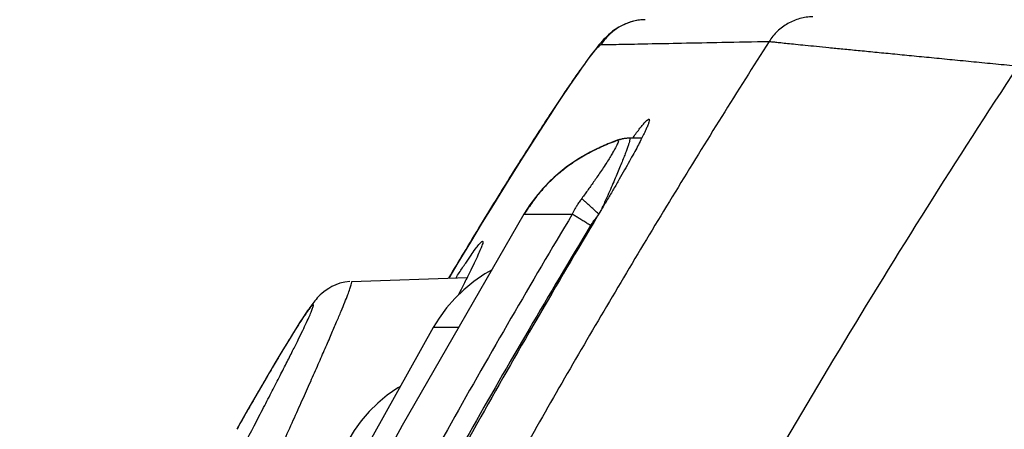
# Model space of a CAD drawing. Header units: inches. Extents: x 0 to 34, y 0 to 22.
# Tile 48 of 64: x 18.266 to 18.695, y 10.853 to 11.031. Entities that reach past the tile are written whole.
import ezdxf

# ---------------------------------------------------------------- set-up
doc = ezdxf.new("R2010")
doc.units = ezdxf.units.IN
doc.header["$LTSCALE"] = 1.87
doc.header["$MEASUREMENT"] = 0
doc.layers.get('0').update_dxf_attribs({"linetype": 'CONTINUOUS'})

msp = doc.modelspace()

# ---------------------------------------------------------------- linework, layer by layer
at = {"color": 7, "linetype": 'CONTINUOUS'}
for p, q in [((18.51916, 11.02132), (18.51854, 11.02059)), ((18.50927, 11.00812), (18.50721, 11.00515)), ((18.50721, 11.00515), (18.50498, 11.00188)), ((18.50498, 11.00188), (18.50256, 10.99828)), ((18.49994, 10.99434), (18.49711, 10.99003)), ((18.50256, 10.99828), (18.49994, 10.99434)), ((18.49711, 10.99003), (18.49405, 10.98532)), ((18.49405, 10.98532), (18.49074, 10.9802)), ((18.49074, 10.9802), (18.48529, 10.97163)), ((18.52689, 10.97909), (18.52636, 10.97891)), ((18.52636, 10.97891), (18.52649, 10.97894)), ((18.52979, 10.97971), (18.52975, 10.97971)), ((18.53165, 10.97982), (18.53155, 10.97982)), ((18.53699, 10.97982), (18.53168, 10.97982)), ((18.48529, 10.97163), (18.4792, 10.96193)), ((18.4792, 10.96193), (18.47246, 10.95103)), ((18.47246, 10.95103), (18.4676, 10.9431)), ((18.4676, 10.9431), (18.46247, 10.93463)), ((18.48578, 10.94675), (18.50676, 10.94675)), ((18.46247, 10.93463), (18.45704, 10.9256)), ((18.45704, 10.9256), (18.4531, 10.91898)), ((18.41075, 10.9175), (18.46107, 10.91926)), ((18.387, 10.89765), (18.38556, 10.89535)), ((18.38832, 10.89973), (18.387, 10.89765)), ((18.4574, 10.89746), (18.44633, 10.89748)), ((18.38401, 10.89284), (18.38232, 10.89009)), ((18.38556, 10.89535), (18.38401, 10.89284)), ((18.38232, 10.89009), (18.3805, 10.88707)), ((18.3805, 10.88707), (18.37746, 10.88199)), ((18.37746, 10.88199), (18.37403, 10.87616)), ((18.37403, 10.87616), (18.37013, 10.86946)), ((18.37013, 10.86946), (18.36572, 10.86178)), ((18.36572, 10.86178), (18.36082, 10.85315))]:
    msp.add_line(p, q, dxfattribs=at)
for points in [[(18.53853, 11.03141), (18.53802, 11.03139), (18.53562, 11.03117), (18.53346, 11.03076), (18.5315, 11.0302), (18.52974, 11.02953), (18.52814, 11.02878), (18.52671, 11.02798), (18.52544, 11.02715), (18.52433, 11.02634), (18.52336, 11.02556), (18.52251, 11.02482), (18.52176, 11.02411), (18.52106, 11.02341), (18.52041, 11.02272), (18.51978, 11.02203), (18.51916, 11.02132)], [(18.51854, 11.02059), (18.51792, 11.01984), (18.51728, 11.01904), (18.51662, 11.0182), (18.51593, 11.01731), (18.51522, 11.01637), (18.51447, 11.01538), (18.51369, 11.01432), (18.51288, 11.01321), (18.51203, 11.01204), (18.51115, 11.0108), (18.50927, 11.00812)], [(18.52636, 10.97891), (18.52065, 10.97665), (18.51456, 10.97374), (18.50907, 10.97058), (18.50412, 10.96717), (18.49962, 10.96351), (18.49551, 10.95957), (18.49177, 10.95534), (18.48835, 10.95077), (18.48578, 10.94675)], [(18.52975, 10.97971), (18.52828, 10.97946), (18.52689, 10.97909)], [(18.53155, 10.97982), (18.5306, 10.97979), (18.52979, 10.97971)], [(18.48578, 10.94675), (18.43283, 10.85478), (18.38193, 10.76063), (18.33388, 10.6658)], [(18.47189, 10.92262), (18.46869, 10.92077), (18.46391, 10.91745), (18.45959, 10.9139), (18.45566, 10.91008), (18.45209, 10.90597), (18.44885, 10.90155), (18.44633, 10.89748)], [(18.40995, 10.91746), (18.40778, 10.91717), (18.40574, 10.91669), (18.40389, 10.91604), (18.40225, 10.91529), (18.40084, 10.9145), (18.39967, 10.91373), (18.3987, 10.913), (18.39786, 10.9123), (18.39711, 10.91161), (18.39644, 10.91093), (18.39585, 10.9103), (18.39532, 10.90969), (18.39484, 10.90911), (18.39438, 10.90854), (18.39394, 10.90797), (18.3935, 10.90738), (18.39305, 10.90677)], [(18.39305, 10.90677), (18.3926, 10.90615), (18.39214, 10.90549), (18.39166, 10.90479), (18.39116, 10.90406), (18.39064, 10.90329), (18.3901, 10.90247), (18.38954, 10.90161), (18.38832, 10.89973)], [(18.44633, 10.89748), (18.40388, 10.82144), (18.36271, 10.74373), (18.32357, 10.6658)], [(18.43199, 10.8718), (18.43096, 10.87121), (18.42633, 10.86801), (18.42216, 10.86457), (18.4184, 10.86088), (18.415, 10.85691), (18.41193, 10.85262), (18.40957, 10.84869)]]:
    msp.add_lwpolyline(points, dxfattribs=at)
for points, knots in [([(18.53853, 11.03141), (18.53768, 11.03139), (18.53599, 11.03127), (18.53348, 11.0308), (18.53104, 11.03006), (18.52869, 11.02905), (18.52647, 11.02779), (18.5244, 11.02629), (18.52252, 11.02458), (18.52083, 11.02266), (18.51985, 11.02126), (18.51941, 11.02054)], [0, 0, 0, 0, 0.111093, 0.222187, 0.333285, 0.444387, 0.555495, 0.66661, 0.777733, 0.888863, 1, 1, 1, 1]), ([(18.61136, 11.03268), (18.61041, 11.03266), (18.60853, 11.03251), (18.60575, 11.03194), (18.60307, 11.03102), (18.60051, 11.02978), (18.59813, 11.02823), (18.59596, 11.0264), (18.59403, 11.02431), (18.59293, 11.02277), (18.59242, 11.02197)], [0, 0, 0, 0, 0.124812, 0.249646, 0.374522, 0.499457, 0.624466, 0.749557, 0.874735, 1, 1, 1, 1]), ([(18.4531, 10.91898), (18.45526, 10.92262), (18.45997, 10.9305), (18.4671, 10.94229), (18.47431, 10.95405), (18.48102, 10.96484), (18.48721, 10.97466), (18.49287, 10.9835), (18.49798, 10.99135), (18.50254, 10.99823), (18.50655, 11.00415), (18.51, 11.00911), (18.51291, 11.01316), (18.51527, 11.01627), (18.5171, 11.01856), (18.51836, 11.01984), (18.51911, 11.02054), (18.51941, 11.02054)], [0, 0, 0, 0, 0.104432, 0.226637, 0.340282, 0.445017, 0.540611, 0.62697, 0.704097, 0.77202, 0.830786, 0.880497, 0.921398, 0.953665, 0.977387, 0.992696, 1, 1, 1, 1]), ([(18.59242, 11.02197), (18.57857, 11.00024), (18.55129, 10.95651), (18.51167, 10.8901), (18.48612, 10.8453), (18.47357, 10.82278)], [0, 0, 0, 0, 0.333159, 0.666493, 1, 1, 1, 1]), ([(18.51941, 11.02054), (18.5223, 11.0206), (18.52907, 11.02073), (18.5407, 11.02096), (18.5553, 11.02124), (18.57287, 11.02159), (18.58557, 11.02183), (18.59242, 11.02197)], [0, 0, 0, 0, 0.118788, 0.278104, 0.478016, 0.718613, 1, 1, 1, 1]), ([(18.59242, 11.02197), (18.59277, 11.02192), (18.59367, 11.02182), (18.59534, 11.02163), (18.59764, 11.02139), (18.60057, 11.02109), (18.60414, 11.02073), (18.60834, 11.0203), (18.61317, 11.01982), (18.61862, 11.01928), (18.62468, 11.01868), (18.63133, 11.01803), (18.63854, 11.01732), (18.64629, 11.01656), (18.65451, 11.01576), (18.66316, 11.01491), (18.67217, 11.01403), (18.68148, 11.01312), (18.69099, 11.01219), (18.6974, 11.01156), (18.70062, 11.01125)], [0, 0, 0, 0, 0.009632, 0.025057, 0.046324, 0.073447, 0.106426, 0.14525, 0.18989, 0.240299, 0.296367, 0.357919, 0.424709, 0.496399, 0.572568, 0.652713, 0.736233, 0.82245, 0.910632, 1, 1, 1, 1]), ([(18.70062, 11.01125), (18.68726, 10.9909), (18.66094, 10.94994), (18.62262, 10.88776), (18.59787, 10.84582), (18.58569, 10.82473)], [0, 0, 0, 0, 0.333276, 0.666591, 1, 1, 1, 1]), ([(18.54009, 10.98815), (18.5401, 10.98815), (18.54019, 10.98812), (18.54039, 10.98782), (18.5402, 10.98721), (18.53997, 10.98628), (18.53943, 10.98498), (18.53871, 10.98332), (18.53774, 10.9813), (18.53656, 10.97893), (18.53514, 10.9762), (18.53348, 10.97312), (18.5316, 10.9697), (18.5295, 10.96594), (18.5272, 10.96191), (18.52473, 10.95766), (18.52215, 10.95327), (18.52039, 10.95031), (18.5195, 10.94882)], [0, 0, 0, 0, 0.000741, 0.007026, 0.019977, 0.041695, 0.072802, 0.113392, 0.163375, 0.222867, 0.291553, 0.36972, 0.457178, 0.5537, 0.658348, 0.768795, 0.883477, 1, 1, 1, 1]), ([(18.53299, 10.97982), (18.53346, 10.98046), (18.53441, 10.98178), (18.5358, 10.98364), (18.53709, 10.98527), (18.53814, 10.98652), (18.539, 10.98743), (18.53956, 10.9879), (18.53998, 10.98817), (18.54009, 10.98815)], [0, 0, 0, 0, 0.215629, 0.443645, 0.632553, 0.781839, 0.891826, 0.964565, 1, 1, 1, 1]), ([(18.5266, 10.97894), (18.52437, 10.97813), (18.52002, 10.9764), (18.51381, 10.97335), (18.50898, 10.97047), (18.50534, 10.96797), (18.50274, 10.966), (18.50026, 10.96394), (18.49788, 10.96178), (18.49561, 10.95952), (18.49345, 10.95716), (18.4914, 10.95471), (18.48946, 10.95215), (18.48763, 10.9495), (18.48649, 10.94768), (18.48594, 10.94675)], [0, 0, 0, 0, 0.13474, 0.264902, 0.391301, 0.45338, 0.514858, 0.575857, 0.636499, 0.696912, 0.757223, 0.81756, 0.87805, 0.938822, 1, 1, 1, 1]), ([(18.52665, 10.97893), (18.52672, 10.97892), (18.52687, 10.97873), (18.52677, 10.97827), (18.52655, 10.97762), (18.5261, 10.97669), (18.52549, 10.97549), (18.52468, 10.97403), (18.52366, 10.9723), (18.52243, 10.97032), (18.52101, 10.96812), (18.51948, 10.9658), (18.51793, 10.9635), (18.51645, 10.96134), (18.51506, 10.95935), (18.51371, 10.95745), (18.51233, 10.95554), (18.51138, 10.95427), (18.51088, 10.95361)], [0, 0, 0, 0, 0.007241, 0.020359, 0.043629, 0.07778, 0.122418, 0.177699, 0.244195, 0.321992, 0.409893, 0.504883, 0.599557, 0.686219, 0.765507, 0.841441, 0.91823, 1, 1, 1, 1]), ([(18.53183, 10.97966), (18.53188, 10.97948), (18.53179, 10.97907), (18.53162, 10.97826), (18.53127, 10.97714), (18.5308, 10.9757), (18.53015, 10.97394), (18.52935, 10.97187), (18.52842, 10.96951), (18.52734, 10.96686), (18.52614, 10.96395), (18.52481, 10.96082), (18.52336, 10.95749), (18.52181, 10.95401), (18.52049, 10.95111), (18.51968, 10.94938), (18.51943, 10.94885)], [0, 0, 0, 0, 0.014447, 0.039132, 0.074294, 0.119957, 0.176219, 0.242893, 0.319606, 0.40585, 0.500767, 0.603355, 0.712706, 0.827771, 0.94729, 1, 1, 1, 1]), ([(18.52636, 10.97889), (18.52417, 10.9781), (18.52193, 10.97721), (18.51972, 10.97623), (18.51965, 10.97619)], [0, 0, 0, 0, 0.967781, 1, 1, 1, 1]), ([(18.52975, 10.97971), (18.5292, 10.97964), (18.5281, 10.97945), (18.52702, 10.97913), (18.52649, 10.97894)], [0, 0, 0, 0, 0.490239, 1, 1, 1, 1]), ([(18.52649, 10.97894), (18.52649, 10.97894), (18.5265, 10.97894), (18.5265, 10.97894), (18.52651, 10.97894)], [0, 0, 0, 0, 0.534258, 1, 1, 1, 1]), ([(18.52975, 10.97971), (18.52921, 10.97964), (18.52812, 10.97945), (18.52705, 10.97913), (18.52651, 10.97894)], [0, 0, 0, 0, 0.486132, 1, 1, 1, 1]), ([(18.52651, 10.97894), (18.52652, 10.97894), (18.52654, 10.97894), (18.52656, 10.97894), (18.52657, 10.97894)], [0, 0, 0, 0, 0.506718, 1, 1, 1, 1]), ([(18.53165, 10.97982), (18.53108, 10.97982), (18.52993, 10.97975), (18.52824, 10.97946), (18.52714, 10.97913), (18.5266, 10.97894)], [0, 0, 0, 0, 0.333287, 0.666609, 1, 1, 1, 1]), ([(18.5266, 10.97894), (18.52661, 10.97894), (18.52662, 10.97893), (18.52663, 10.97893), (18.52664, 10.97893), (18.52665, 10.97893)], [0, 0, 0, 0, 0.288238, 0.619417, 1, 1, 1, 1]), ([(18.53155, 10.97981), (18.53102, 10.97981), (18.52993, 10.97974), (18.52828, 10.97945), (18.52718, 10.97912), (18.52664, 10.97893)], [0, 0, 0, 0, 0.315231, 0.657543, 1, 1, 1, 1]), ([(18.51828, 10.97557), (18.51672, 10.97484), (18.51505, 10.974), (18.51341, 10.9731), (18.51327, 10.97302)], [0, 0, 0, 0, 0.91605, 1, 1, 1, 1]), ([(18.5065, 10.96884), (18.50607, 10.96855), (18.50477, 10.96763), (18.50263, 10.96601), (18.50015, 10.96395), (18.49777, 10.96179), (18.4955, 10.95953), (18.49335, 10.95717), (18.4913, 10.95471), (18.48937, 10.95216), (18.48754, 10.94951), (18.48641, 10.94768), (18.48586, 10.94675)], [0, 0, 0, 0, 0.050696, 0.157459, 0.263386, 0.368695, 0.473605, 0.578341, 0.683125, 0.788182, 0.893734, 1, 1, 1, 1]), ([(18.51203, 10.97233), (18.51064, 10.97153), (18.50913, 10.9706), (18.50765, 10.96962), (18.50751, 10.96953)], [0, 0, 0, 0, 0.90276, 1, 1, 1, 1]), ([(18.51088, 10.95361), (18.51049, 10.95309), (18.50975, 10.95207), (18.50878, 10.95057), (18.50797, 10.94919), (18.50731, 10.94794), (18.50693, 10.94713), (18.50676, 10.94675)], [0, 0, 0, 0, 0.246742, 0.468489, 0.667178, 0.844102, 1, 1, 1, 1]), ([(18.51834, 10.94683), (18.51791, 10.94722), (18.51702, 10.94801), (18.5157, 10.94921), (18.51439, 10.9504), (18.51314, 10.95153), (18.51198, 10.9526), (18.51124, 10.95328), (18.51088, 10.95361)], [0, 0, 0, 0, 0.172908, 0.354722, 0.530991, 0.698993, 0.856138, 1, 1, 1, 1]), ([(18.5195, 10.94882), (18.50159, 10.91895), (18.47408, 10.87167), (18.44756, 10.82383), (18.43805, 10.80637)], [0, 0, 0, 0, 0.636587, 1, 1, 1, 1]), ([(18.50676, 10.94675), (18.48879, 10.91668), (18.45364, 10.85604), (18.40335, 10.76369), (18.37146, 10.70124), (18.35594, 10.66981)], [0, 0, 0, 0, 0.333172, 0.666593, 1, 1, 1, 1]), ([(18.51477, 10.94186), (18.51419, 10.9422), (18.51305, 10.94289), (18.51137, 10.94392), (18.50974, 10.94491), (18.50822, 10.94585), (18.50724, 10.94646), (18.50677, 10.94675)], [0, 0, 0, 0, 0.21533, 0.426774, 0.630471, 0.8227, 1, 1, 1, 1]), ([(18.51799, 10.94625), (18.51765, 10.94586), (18.51689, 10.94494), (18.5158, 10.94348), (18.51509, 10.94239), (18.51477, 10.94186)], [0, 0, 0, 0, 0.283253, 0.656468, 1, 1, 1, 1]), ([(18.51477, 10.94186), (18.49674, 10.91192), (18.4701, 10.86635), (18.44439, 10.82027), (18.43581, 10.80465)], [0, 0, 0, 0, 0.662315, 1, 1, 1, 1]), ([(18.45621, 10.91909), (18.45668, 10.91983), (18.45807, 10.92198), (18.46023, 10.92528), (18.46257, 10.92873), (18.46446, 10.93138), (18.46592, 10.93334), (18.46691, 10.93441), (18.4675, 10.93503), (18.46774, 10.93502)], [0, 0, 0, 0, 0.132802, 0.389163, 0.599806, 0.765645, 0.88687, 0.964422, 1, 1, 1, 1]), ([(18.46774, 10.93502), (18.46787, 10.93502), (18.46795, 10.93425), (18.46751, 10.93332), (18.46682, 10.93129), (18.46562, 10.92869), (18.46403, 10.92523), (18.46197, 10.92104), (18.45963, 10.91638), (18.45797, 10.91312), (18.45715, 10.91152)], [0, 0, 0, 0, 0.015923, 0.061122, 0.139308, 0.251286, 0.397128, 0.577389, 0.792149, 1, 1, 1, 1]), ([(18.28374, 10.63457), (18.28393, 10.63456), (18.28436, 10.63522), (18.28508, 10.63623), (18.28614, 10.63819), (18.28752, 10.64079), (18.28921, 10.64419), (18.29121, 10.64832), (18.29352, 10.6532), (18.29613, 10.6588), (18.29905, 10.66512), (18.30226, 10.67213), (18.30575, 10.67982), (18.30952, 10.68814), (18.31354, 10.69707), (18.3178, 10.70655), (18.32228, 10.71652), (18.32696, 10.72694), (18.3318, 10.73773), (18.33677, 10.74882), (18.34183, 10.76011), (18.34696, 10.77154), (18.35211, 10.783), (18.35724, 10.7944), (18.3623, 10.80566), (18.36727, 10.81669), (18.37209, 10.82741), (18.37673, 10.83773), (18.38116, 10.84758), (18.38535, 10.85692), (18.38926, 10.86567), (18.39289, 10.87381), (18.39621, 10.88129), (18.3992, 10.8881), (18.40186, 10.89421), (18.40418, 10.89961), (18.40616, 10.9043), (18.40779, 10.90826), (18.40907, 10.91153), (18.41001, 10.91398), (18.41058, 10.91592), (18.41086, 10.91666), (18.41088, 10.91715)], [0, 0, 0, 0, 0.001851, 0.006213, 0.013181, 0.022769, 0.034979, 0.049798, 0.067205, 0.087167, 0.109636, 0.134546, 0.161812, 0.191326, 0.222956, 0.256542, 0.2919, 0.328813, 0.367043, 0.406323, 0.446363, 0.48686, 0.527492, 0.567938, 0.607874, 0.646985, 0.684972, 0.721557, 0.756485, 0.789539, 0.820532, 0.84931, 0.875749, 0.899757, 0.921269, 0.940244, 0.956655, 0.970486, 0.981729, 0.990387, 0.996468, 1, 1, 1, 1]), ([(18.26641, 10.66321), (18.2666, 10.66321), (18.26704, 10.66375), (18.26777, 10.66466), (18.26886, 10.66637), (18.27027, 10.66866), (18.27201, 10.67165), (18.27407, 10.6753), (18.27645, 10.6796), (18.27916, 10.68456), (18.28218, 10.69017), (18.28552, 10.69642), (18.28916, 10.70328), (18.29309, 10.71073), (18.29731, 10.71874), (18.30179, 10.72728), (18.30651, 10.73629), (18.31144, 10.74572), (18.31656, 10.75551), (18.32182, 10.76557), (18.32718, 10.77583), (18.3326, 10.78619), (18.33802, 10.79655), (18.34339, 10.80681), (18.34866, 10.81688), (18.35378, 10.82667), (18.35871, 10.83608), (18.36339, 10.84506), (18.36781, 10.85354), (18.37193, 10.86146), (18.37573, 10.8688), (18.37918, 10.87552), (18.38229, 10.8816), (18.38503, 10.88703), (18.38741, 10.8918), (18.38943, 10.89592), (18.39109, 10.89938), (18.39237, 10.90223), (18.39334, 10.90436), (18.39388, 10.90601), (18.39423, 10.90675), (18.39416, 10.90737), (18.39406, 10.90737)], [0, 0, 0, 0, 0.001974, 0.006472, 0.013635, 0.023481, 0.036, 0.05118, 0.069026, 0.089531, 0.112653, 0.138341, 0.166525, 0.19712, 0.230006, 0.265026, 0.301992, 0.340674, 0.38081, 0.422094, 0.464186, 0.506708, 0.549247, 0.591389, 0.63273, 0.672884, 0.711515, 0.748325, 0.783058, 0.815498, 0.84548, 0.872895, 0.897666, 0.919737, 0.939076, 0.955689, 0.969619, 0.980888, 0.989496, 0.995459, 0.998845, 1, 1, 1, 1]), ([(18.39406, 10.90737), (18.39387, 10.90736), (18.39341, 10.90686), (18.39262, 10.90597), (18.39145, 10.90434), (18.38993, 10.90213), (18.38805, 10.89925), (18.38582, 10.89573), (18.38323, 10.89155), (18.38029, 10.88671), (18.377, 10.8812), (18.37337, 10.87503), (18.36941, 10.86821), (18.36518, 10.86085), (18.3623, 10.85576), (18.36083, 10.85315)], [0, 0, 0, 0, 0.008843, 0.02831, 0.059113, 0.101463, 0.155385, 0.220834, 0.297908, 0.38684, 0.487693, 0.60026, 0.72421, 0.859101, 1, 1, 1, 1])]:
    msp.add_open_spline(points, degree=3, knots=knots, dxfattribs=at)
for points in [[(18.52649, 10.97894), (18.52645, 10.97892), (18.52641, 10.97891), (18.52636, 10.97889)], [(18.52657, 10.97894), (18.52658, 10.97894), (18.52659, 10.97894), (18.5266, 10.97894)], [(18.52984, 10.97972), (18.52981, 10.97971), (18.52978, 10.97971), (18.52975, 10.97971)], [(18.53155, 10.97982), (18.53098, 10.97982), (18.53041, 10.97978), (18.52984, 10.97972)], [(18.53168, 10.97982), (18.53164, 10.97982), (18.53159, 10.97982), (18.53155, 10.97981)], [(18.53168, 10.97982), (18.53176, 10.97982), (18.5318, 10.97973), (18.53183, 10.97966)], [(18.51327, 10.97302), (18.51285, 10.97279), (18.51244, 10.97256), (18.51203, 10.97233)], [(18.51965, 10.97619), (18.51919, 10.97599), (18.51873, 10.97578), (18.51828, 10.97557)], [(18.50751, 10.96953), (18.50717, 10.9693), (18.50683, 10.96907), (18.5065, 10.96884)], [(18.51943, 10.94885), (18.51929, 10.94855), (18.51915, 10.94826), (18.51901, 10.94797)], [(18.41088, 10.91715), (18.41088, 10.91731), (18.41087, 10.9175), (18.41075, 10.9175)]]:
    msp.add_open_spline(points, degree=3, dxfattribs=at)

doc.saveas('drawing.dxf')
